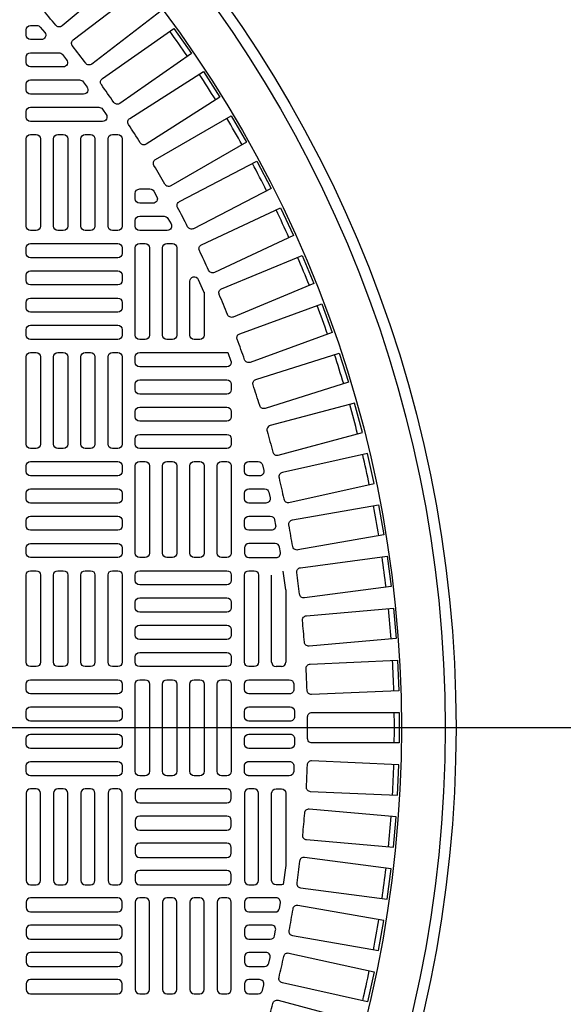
# Model space of a CAD drawing. Extents: x -169 to 2224, y 0 to 2796.
# Tile 16 of 256: x -82 to -72, y 959 to 977. Entities that reach past the tile are written whole.
import ezdxf

# ---------------------------------------------------------------- set-up
doc = ezdxf.new("R2010")
doc.units = 0
doc.header["$MEASUREMENT"] = 0
doc.layers.get('0').update_dxf_attribs({"color": 255, "linetype": 'CONTINUOUS'})
doc.layers.add('TANK-MANHOLE-COVER-40', color=2, linetype='CONTINUOUS')
doc.layers.add('TANK-MANHOLE-COVER-HATCH-40', color=252, linetype='CONTINUOUS')

msp = doc.modelspace()

# ---------------------------------------------------------------- linework, layer by layer
msp.add_line((421.38773, 964.04846), (-169.39339, 964.04846))
at = {"layer": 'TANK-MANHOLE-COVER-40', "color": 4, "linetype": 'Continuous'}
msp.add_circle((-96.69107, 964.04846), 22.63902, dxfattribs=at)
at = {"layer": 'TANK-MANHOLE-COVER-40', "color": 1, "linetype": 'Continuous'}
msp.add_circle((-96.69107, 964.04846), 22.44094, dxfattribs=at)
at = {"layer": 'TANK-MANHOLE-COVER-40', "color": 2, "linetype": 'Continuous'}
msp.add_circle((-96.69107, 964.04846), 21.65354, dxfattribs=at)
at = {"layer": 'TANK-MANHOLE-COVER-HATCH-40', "linetype": 'Continuous'}
for p, q in [((-78.10839, 970.66181), (-78.16425, 970.81672)), ((-77.12414, 966.53595), (-77.17039, 966.87609))]:
    msp.add_line(p, q, dxfattribs=at)
for points in [[(-81.27504, 976.72808, 0.00491171), (-81.52711, 977.02849, -0.41709369), (-81.51791, 977.14001), (-80.3108, 978.1529), (-79.95651, 977.73067), (-81.16362, 976.71778, -0.41709369), (-81.27504, 976.72808)], [(-80.2286, 975.33624, 0.00491171), (-80.45353, 975.65747, -0.41709369), (-80.43464, 975.76777), (-79.14385, 976.67159), (-78.8277, 976.22009), (-80.1185, 975.31627, -0.41709369), (-80.2286, 975.33624)], [(-79.75191, 974.60741, 0.00491171), (-79.96261, 974.93815, -0.41709369), (-79.93893, 975.04752), (-78.60994, 975.89418), (-78.31379, 975.42932), (-79.64278, 974.58266, -0.41709369), (-79.75191, 974.60741)], [(-79.30745, 973.85849, 0.00491171), (-79.50353, 974.1981, -0.41709369), (-79.4751, 974.30633), (-78.11044, 975.09422), (-77.83485, 974.61688), (-79.19951, 973.82899, -0.41709369), (-79.30745, 973.85849)], [(-78.89609, 973.09089, 0.00491171), (-79.07717, 973.43873, -0.41709369), (-79.04404, 973.54562), (-77.64632, 974.27323), (-77.39181, 973.78432), (-78.78954, 973.05671, -0.41709369), (-78.89609, 973.09089)], [(-78.5186, 972.30607, 0.00491171), (-78.68434, 972.66149, -0.41709369), (-78.64658, 972.76683), (-77.21845, 973.43278), (-76.98551, 972.93324), (-78.41364, 972.26729, -0.41709369), (-78.5186, 972.30607)], [(-78.17571, 971.50554, 0.00491171), (-78.32578, 971.86785, -0.41709369), (-78.28346, 971.97144), (-76.82764, 972.57446), (-76.61671, 972.06523), (-78.07254, 971.46221, -0.41709369), (-78.17571, 971.50554)], [(-78.60052, 971.90876), (-78.60052, 971.13508), (-78.60052, 971.13508, -0.41421356), (-78.67926, 971.05634), (-78.77769, 971.05634), (-78.77769, 971.05634, -0.41421356), (-78.85643, 971.13508), (-78.85643, 972.10887, -0.80700564), (-78.70597, 972.14138), (-78.60754, 971.92426, -0.10680341), (-78.60052, 971.89175)], [(-77.86806, 970.69082, 0.00491171), (-78.00218, 971.05932, -0.41709369), (-77.95539, 971.16097), (-76.47465, 971.69991), (-76.28613, 971.18197), (-77.76687, 970.64303, -0.41709369), (-77.86806, 970.69082)], [(-78.10839, 970.66181), (-78.10839, 970.64295, -0.41421356), (-78.18713, 970.56421), (-79.76194, 970.56421, -0.41421356), (-79.84068, 970.64295), (-79.84068, 970.74137, -0.41421356), (-79.76194, 970.82011), (-78.18713, 970.82011, -0.07385003), (-78.16425, 970.81672, -0.07385003)], [(-77.59624, 969.86345, 0.00491171), (-77.71416, 970.23745, -0.41709369), (-77.66298, 970.33696), (-76.16014, 970.8108), (-75.9944, 970.28513), (-77.49723, 969.81129, -0.41709369), (-77.59624, 969.86345)], [(-77.36076, 969.02501, 0.41709369), (-77.26413, 968.96858), (-75.74205, 969.37642), (-75.88471, 969.90882), (-77.40679, 969.50098, 0.41709369), (-77.46226, 969.4038, -0.00491171), (-77.36076, 969.02501)], [(-77.16209, 968.17709, 0.41709369), (-77.06801, 968.11651), (-75.52959, 968.45757), (-75.64889, 968.99568), (-77.18731, 968.65462, 0.41709369), (-77.24697, 968.55995, -0.00491171), (-77.16209, 968.17709)], [(-77.00059, 967.32132, 0.00491171), (-77.06868, 967.70752, -0.41709369), (-77.00495, 967.7995), (-75.45312, 968.07313), (-75.35741, 967.53032), (-76.90924, 967.25669, -0.41709369), (-77.00059, 967.32132)], [(-76.87657, 966.45932, 0.00491171), (-76.92775, 966.84812, -0.41709369), (-76.86007, 966.93723), (-75.29778, 967.14291), (-75.22584, 966.59644), (-76.78813, 966.39076, -0.41709369), (-76.87657, 966.45932)], [(-76.79027, 965.59273, 0.00491171), (-76.82445, 965.98339, -0.41709369), (-76.75294, 966.06947), (-75.18317, 966.2068), (-75.13513, 965.65772), (-76.7049, 965.52038, -0.41709369), (-76.79027, 965.59273)], [(-76.7314, 964.24454, -0.41709369), (-76.65267, 964.32405), (-75.0769, 964.32405), (-75.0769, 963.77287), (-76.65267, 963.77287, -0.41709369), (-76.7314, 963.85238, 0.00491171), (-76.7314, 964.24454)], [(-76.79027, 962.50419, -0.00491171), (-76.82445, 962.11353, 0.41709369), (-76.75294, 962.02746), (-75.18317, 961.89012), (-75.13513, 962.4392), (-76.7049, 962.57654, 0.41709369), (-76.79027, 962.50419)], [(-76.87657, 961.6376, -0.00491171), (-76.92775, 961.2488, 0.41709369), (-76.86007, 961.15969), (-75.29778, 960.95401), (-75.22584, 961.50048), (-76.78813, 961.70616, 0.41709369), (-76.87657, 961.6376)], [(-77.00059, 960.7756, -0.00491171), (-77.06868, 960.3894, 0.41709369), (-77.00495, 960.29743), (-75.45312, 960.0238), (-75.35741, 960.5666), (-76.90924, 960.84023, 0.41709369), (-77.00059, 960.7756)], [(-77.16209, 959.91983, -0.41709369), (-77.06801, 959.98042), (-75.52959, 959.63936), (-75.64889, 959.10124), (-77.18731, 959.4423, -0.41709369), (-77.24697, 959.53697, 0.00491171), (-77.16209, 959.91983)], [(-77.36076, 959.07192, -0.41709369), (-77.26413, 959.12834), (-75.74205, 958.7205), (-75.88471, 958.1881), (-77.40679, 958.59594, -0.41709369), (-77.46226, 958.69312, 0.00491171), (-77.36076, 959.07192)]]:
    msp.add_lwpolyline(points, format="xyb", dxfattribs=at)
for points in [[(-80.73627, 976.04308, 0.00491946), (-80.97537, 976.35469, -0.41709369), (-80.96131, 976.46571), (-79.71116, 977.42498), (-79.37563, 976.9877), (-80.62626, 976.02805, -0.41710279)], [(-81.80918, 976.54846), (-81.80918, 976.64689), (-81.80918, 976.64689, -0.41421356), (-81.73044, 976.72563), (-81.61721, 976.72563, -0.2239262), (-81.55647, 976.69698), (-81.47529, 976.59856, -0.63408546), (-81.53604, 976.46972), (-81.73044, 976.46972), (-81.73044, 976.46972, -0.41421356)], [(-81.73044, 976.2335), (-81.2192, 976.2335, -0.23232365), (-81.15688, 976.20289), (-81.08085, 976.10447, -0.62295027), (-81.14317, 975.9776), (-81.73044, 975.9776), (-81.73044, 975.9776, -0.41421356), (-81.80918, 976.05634), (-81.80918, 976.15476), (-81.80918, 976.15476, -0.41421356)], [(-81.73044, 975.74137), (-80.84644, 975.74137, -0.24054885), (-80.78266, 975.7088), (-80.71141, 975.61038, -0.61218964), (-80.7752, 975.48547), (-81.73044, 975.48547), (-81.73044, 975.48547, -0.41421356), (-81.80918, 975.56421), (-81.80918, 975.66263), (-81.80918, 975.66263, -0.41421356)], [(-81.73044, 975.24925), (-80.4972, 975.24925, -0.24862232), (-80.43204, 975.21471), (-80.36527, 975.11629, -0.60176538), (-80.43043, 974.99334), (-81.73044, 974.99334), (-81.73044, 974.99334, -0.41421356), (-81.80918, 975.07208), (-81.80918, 975.17051), (-81.80918, 975.17051, -0.41421356)], [(-79.76194, 973.77287), (-79.57669, 973.77287, -0.27209959), (-79.5079, 973.73244), (-79.45308, 973.63402, -0.57220395), (-79.52188, 973.51697), (-79.76194, 973.51697), (-79.76194, 973.51697, -0.41421356), (-79.84068, 973.59571), (-79.84068, 973.69413), (-79.84068, 973.69413, -0.41421356)], [(-79.76194, 973.28074), (-79.32077, 973.28074, -0.26794919), (-79.25258, 973.24137), (-79.19575, 973.14295, -0.57735027), (-79.26394, 973.02484), (-79.76194, 973.02484), (-79.76194, 973.02484, -0.41421356), (-79.84068, 973.10358), (-79.84068, 973.202), (-79.84068, 973.202, -0.41421356)], [(-79.76194, 971.05634, -0.41421356), (-79.84068, 971.13508), (-79.84068, 972.70988, -0.41421356), (-79.76194, 972.78862), (-79.66351, 972.78862, -0.41421356), (-79.58477, 972.70988), (-79.58477, 971.13508, -0.41421356), (-79.66351, 971.05634)], [(-79.26981, 971.05634, -0.41421356), (-79.34855, 971.13508), (-79.34855, 972.70988, -0.41421356), (-79.26981, 972.78862), (-79.17139, 972.78862, -0.41421356), (-79.09265, 972.70988), (-79.09265, 971.13508, -0.41421356), (-79.17139, 971.05634)], [(-78.10839, 970.15082, -0.41421356), (-78.18713, 970.07208), (-79.76194, 970.07208, -0.41421356), (-79.84068, 970.15082), (-79.84068, 970.24925, -0.41421356), (-79.76194, 970.32799), (-78.18713, 970.32799, -0.41421356), (-78.10839, 970.24925)], [(-78.10839, 969.6587, -0.41421356), (-78.18713, 969.57996), (-79.76194, 969.57996, -0.41421356), (-79.84068, 969.6587), (-79.84068, 969.75712, -0.41421356), (-79.76194, 969.83586), (-78.18713, 969.83586, -0.41421356), (-78.10839, 969.75712)], [(-78.10839, 969.16657, -0.41421356), (-78.18713, 969.08783), (-79.76194, 969.08783, -0.41421356), (-79.84068, 969.16657), (-79.84068, 969.265, -0.41421356), (-79.76194, 969.34374), (-78.18713, 969.34374, -0.41421356), (-78.10839, 969.265)], [(-77.79343, 968.85161), (-77.62225, 968.85161, -0.34573684), (-77.54576, 968.79153), (-77.52174, 968.69311, -0.48617467), (-77.59824, 968.59571), (-77.79343, 968.59571), (-77.79343, 968.59571, -0.41421356), (-77.87217, 968.67445), (-77.87217, 968.77287), (-77.87217, 968.77287, -0.41421356)], [(-77.79343, 968.35948), (-77.50703, 968.35948, -0.35291937), (-77.43008, 968.29744), (-77.40872, 968.19902, -0.47828469), (-77.48567, 968.10358), (-77.79343, 968.10358), (-77.79343, 968.10358, -0.41421356), (-77.87217, 968.18232), (-77.87217, 968.28074), (-77.87217, 968.28074, -0.41421356)], [(-77.79343, 967.86736), (-77.40504, 967.86736, -0.36009445), (-77.32769, 967.80335), (-77.30894, 967.70493, -0.47048611), (-77.38629, 967.61145), (-77.79343, 967.61145, -0.41421356), (-77.87217, 967.69019), (-77.87217, 967.78862), (-77.87217, 967.78862, -0.41421356)], [(-77.87217, 967.29649), (-77.87217, 967.29649), (-77.87217, 967.19807, 0.41421356), (-77.79343, 967.11933), (-77.29992, 967.11933, 0.46277143), (-77.22222, 967.21084), (-77.23839, 967.30926, 0.36726762), (-77.31609, 967.37523), (-77.79343, 967.37523, 0.41421356)], [(-77.79343, 965.15082, -0.41421356), (-77.87217, 965.22956), (-77.87217, 966.80437, -0.41421356), (-77.79343, 966.88311), (-77.69501, 966.88311, -0.41421356), (-77.61627, 966.80437), (-77.61627, 965.22956, -0.41421356), (-77.69501, 965.15082)], [(-75.10949, 965.26659), (-75.08545, 964.71593), (-76.65972, 964.6472, -0.41709369), (-76.74185, 964.7232, 0.00491171), (-76.75895, 965.11498, -0.41709369), (-76.68376, 965.19785)], [(-77.05785, 964.6587), (-77.79343, 964.6587, -0.41421356), (-77.87217, 964.73744), (-77.87217, 964.83586, -0.41421356), (-77.79343, 964.9146), (-77.06153, 964.9146, -0.40329122), (-76.98285, 964.83881), (-76.97916, 964.74038, -0.20378141), (-77.00114, 964.68281, -0.20378141)], [(-77.04674, 964.16657), (-77.79343, 964.16657, -0.41421356), (-77.87217, 964.24531), (-77.87217, 964.34374, -0.41421356), (-77.79343, 964.42248), (-77.04797, 964.42248, -0.41056424), (-76.96924, 964.34472), (-76.96801, 964.24629, -0.20053403), (-76.99072, 964.18998, -0.20053403)], [(-77.0456, 963.93035, -0.41977873), (-76.96688, 963.85012), (-76.96874, 963.75169, -0.40867021), (-77.04747, 963.67445), (-77.79343, 963.67445), (-77.79343, 963.67445, -0.41421356), (-77.87217, 963.75319), (-77.87217, 963.85161), (-77.87217, 963.85161, -0.41421356), (-77.79343, 963.93035)], [(-77.80499, 963.18317), (-77.80879, 963.18383), (-77.81257, 963.18468), (-77.81629, 963.18571), (-77.81996, 963.18692), (-77.82357, 963.18831), (-77.8271, 963.18988), (-77.83055, 963.19162), (-77.83391, 963.19352), (-77.83718, 963.19559), (-77.84034, 963.19782), (-77.84339, 963.20019), (-77.84631, 963.20272), (-77.84911, 963.20538), (-77.85178, 963.20818), (-77.8543, 963.21111), (-77.85668, 963.21415), (-77.8589, 963.21731), (-77.86097, 963.22058), (-77.86288, 963.22394), (-77.86461, 963.22739), (-77.86618, 963.23093), (-77.86757, 963.23453), (-77.86878, 963.2382), (-77.86981, 963.24193), (-77.87066, 963.2457), (-77.87132, 963.24951), (-77.87179, 963.25334), (-77.87208, 963.2572), (-77.87217, 963.26106), (-77.87217, 963.35948), (-77.87208, 963.36335), (-77.87179, 963.3672), (-77.87132, 963.37104), (-77.87066, 963.37485), (-77.86981, 963.37862), (-77.86878, 963.38234), (-77.86757, 963.38601), (-77.86618, 963.38962), (-77.86461, 963.39315), (-77.86288, 963.3966), (-77.86097, 963.39997), (-77.8589, 963.40323), (-77.85668, 963.40639), (-77.8543, 963.40944), (-77.85178, 963.41236), (-77.84911, 963.41516), (-77.84631, 963.41783), (-77.84339, 963.42035), (-77.84034, 963.42273), (-77.83718, 963.42495), (-77.83391, 963.42702), (-77.83055, 963.42893), (-77.8271, 963.43067), (-77.82357, 963.43223), (-77.81996, 963.43362), (-77.81629, 963.43483), (-77.81257, 963.43587), (-77.80879, 963.43671), (-77.80499, 963.43737), (-77.80115, 963.43785), (-77.7973, 963.43813), (-77.79343, 963.43823), (-77.05785, 963.43823, -0.42522092), (-76.97916, 963.35654), (-76.98285, 963.25811, -0.40329122), (-77.06153, 963.18232), (-77.79343, 963.18232), (-77.7973, 963.18241), (-77.80115, 963.1827)], [(-75.10949, 962.83034), (-75.08545, 963.38099), (-76.65972, 963.44973, 0.41709369), (-76.74185, 963.37372, -0.00491171), (-76.75895, 962.98194, 0.41709369), (-76.68376, 962.89907)], [(-77.79343, 962.9461, 0.41421356), (-77.87217, 962.86736), (-77.87217, 961.29256, 0.41421356), (-77.79343, 961.21382), (-77.69501, 961.21382, 0.41421356), (-77.61627, 961.29256), (-77.61627, 962.86736, 0.41421356), (-77.69501, 962.9461)], [(-77.17039, 961.22083, -0.10672862), (-77.20288, 961.21382), (-77.20288, 961.21382), (-77.30131, 961.21382, -0.41421356), (-77.38005, 961.29256), (-77.38005, 961.29256), (-77.38005, 962.86736, -0.41421356), (-77.30131, 962.9461), (-77.30131, 962.9461), (-77.20288, 962.9461, -0.41421356), (-77.12414, 962.86736), (-77.12414, 962.86736), (-77.12414, 961.56097)], [(-77.29992, 960.9776), (-77.79343, 960.9776, 0.41421356), (-77.87217, 960.89886), (-77.87217, 960.80043), (-77.87217, 960.80043, 0.41421356), (-77.79343, 960.72169), (-77.31609, 960.72169, 0.36726762), (-77.23839, 960.78766), (-77.22222, 960.88609, 0.46277143)], [(-77.79343, 960.48547, 0.41421356), (-77.87217, 960.40673), (-77.87217, 960.3083), (-77.87217, 960.3083, 0.41421356), (-77.79343, 960.22956), (-77.40504, 960.22956, 0.36009445), (-77.32769, 960.29357), (-77.30894, 960.39199, 0.47048611), (-77.38629, 960.48547)], [(-77.48567, 959.99334), (-77.79343, 959.99334), (-77.79343, 959.99334, 0.41421356), (-77.87217, 959.9146), (-77.87217, 959.81618), (-77.87217, 959.81618, 0.41421356), (-77.79343, 959.73744), (-77.50703, 959.73744, 0.35291937), (-77.43008, 959.79948), (-77.40872, 959.8979, 0.47828469)], [(-77.59824, 959.50122), (-77.79343, 959.50122), (-77.79343, 959.50122, 0.41421356), (-77.87217, 959.42248), (-77.87217, 959.32405), (-77.87217, 959.32405, 0.41421356), (-77.79343, 959.24531), (-77.62225, 959.24531, 0.34573684), (-77.54576, 959.30539), (-77.52174, 959.40381, 0.48617467)]]:
    msp.add_lwpolyline(points, format="xyb", close=True, dxfattribs=at)
at = {"layer": 'TANK-MANHOLE-COVER-HATCH-40', "linetype": 'Continuous', "flags": 128}
for points in [[(-81.73044, 973.02484, -0.41421356), (-81.80918, 973.10358), (-81.80918, 974.67838, -0.41421356), (-81.73044, 974.75712), (-81.63202, 974.75712, -0.41421356), (-81.55328, 974.67838), (-81.55328, 973.10358, -0.41421356), (-81.63202, 973.02484)], [(-81.23832, 973.02484, -0.41421356), (-81.31706, 973.10358), (-81.31706, 974.67838, -0.41421356), (-81.23832, 974.75712), (-81.13989, 974.75712, -0.41421356), (-81.06115, 974.67838), (-81.06115, 973.10358, -0.41421356), (-81.13989, 973.02484)], [(-80.74619, 973.02484, -0.41421356), (-80.82493, 973.10358), (-80.82493, 974.67838, -0.41421356), (-80.74619, 974.75712), (-80.64776, 974.75712, -0.41421356), (-80.56902, 974.67838), (-80.56902, 973.10358, -0.41421356), (-80.64776, 973.02484)], [(-80.25406, 973.02484, -0.41421356), (-80.3328, 973.10358), (-80.3328, 974.67838, -0.41421356), (-80.25406, 974.75712), (-80.15564, 974.75712, -0.41421356), (-80.0769, 974.67838), (-80.0769, 973.10358, -0.41421356), (-80.15564, 973.02484)], [(-81.80918, 972.70988, -0.41421356), (-81.73044, 972.78862), (-80.15564, 972.78862, -0.41421356), (-80.0769, 972.70988), (-80.0769, 972.61145, -0.41421356), (-80.15564, 972.53271), (-81.73044, 972.53271, -0.41421356), (-81.80918, 972.61145)], [(-81.80918, 972.21775, -0.41421356), (-81.73044, 972.29649), (-80.15564, 972.29649, -0.41421356), (-80.0769, 972.21775), (-80.0769, 972.11933, -0.41421356), (-80.15564, 972.04059), (-81.73044, 972.04059, -0.41421356), (-81.80918, 972.11933)], [(-81.80918, 971.72563, -0.41421356), (-81.73044, 971.80437), (-80.15564, 971.80437, -0.41421356), (-80.0769, 971.72563), (-80.0769, 971.6272, -0.41421356), (-80.15564, 971.54846), (-81.73044, 971.54846, -0.41421356), (-81.80918, 971.6272)], [(-81.80918, 971.2335, -0.41421356), (-81.73044, 971.31224), (-80.15564, 971.31224, -0.41421356), (-80.0769, 971.2335), (-80.0769, 971.13508, -0.41421356), (-80.15564, 971.05634), (-81.73044, 971.05634, -0.41421356), (-81.80918, 971.13508)], [(-81.73044, 969.08783, -0.41421356), (-81.80918, 969.16657), (-81.80918, 970.74137, -0.41421356), (-81.73044, 970.82011), (-81.63202, 970.82011, -0.41421356), (-81.55328, 970.74137), (-81.55328, 969.16657, -0.41421356), (-81.63202, 969.08783)], [(-81.23832, 969.08783, -0.41421356), (-81.31706, 969.16657), (-81.31706, 970.74137, -0.41421356), (-81.23832, 970.82011), (-81.13989, 970.82011, -0.41421356), (-81.06115, 970.74137), (-81.06115, 969.16657, -0.41421356), (-81.13989, 969.08783)], [(-80.74619, 969.08783, -0.41421356), (-80.82493, 969.16657), (-80.82493, 970.74137, -0.41421356), (-80.74619, 970.82011), (-80.64776, 970.82011, -0.41421356), (-80.56902, 970.74137), (-80.56902, 969.16657, -0.41421356), (-80.64776, 969.08783)], [(-80.25406, 969.08783, -0.41421356), (-80.3328, 969.16657), (-80.3328, 970.74137, -0.41421356), (-80.25406, 970.82011), (-80.15564, 970.82011, -0.41421356), (-80.0769, 970.74137), (-80.0769, 969.16657, -0.41421356), (-80.15564, 969.08783)], [(-81.80918, 968.77287, -0.41421356), (-81.73044, 968.85161), (-80.15564, 968.85161, -0.41421356), (-80.0769, 968.77287), (-80.0769, 968.67445, -0.41421356), (-80.15564, 968.59571), (-81.73044, 968.59571, -0.41421356), (-81.80918, 968.67445)], [(-79.76194, 967.11933, -0.41421356), (-79.84068, 967.19807), (-79.84068, 968.77287, -0.41421356), (-79.76194, 968.85161), (-79.66351, 968.85161, -0.41421356), (-79.58477, 968.77287), (-79.58477, 967.19807, -0.41421356), (-79.66351, 967.11933)], [(-79.26981, 967.11933, -0.41421356), (-79.34855, 967.19807), (-79.34855, 968.77287, -0.41421356), (-79.26981, 968.85161), (-79.17139, 968.85161, -0.41421356), (-79.09265, 968.77287), (-79.09265, 967.19807, -0.41421356), (-79.17139, 967.11933)], [(-78.77769, 967.11933, -0.41421356), (-78.85643, 967.19807), (-78.85643, 968.77287, -0.41421356), (-78.77769, 968.85161), (-78.67926, 968.85161, -0.41421356), (-78.60052, 968.77287), (-78.60052, 967.19807, -0.41421356), (-78.67926, 967.11933)], [(-78.28556, 967.11933, -0.41421356), (-78.3643, 967.19807), (-78.3643, 968.77287, -0.41421356), (-78.28556, 968.85161), (-78.18713, 968.85161, -0.41421356), (-78.10839, 968.77287), (-78.10839, 967.19807, -0.41421356), (-78.18713, 967.11933)], [(-81.80918, 968.28074, -0.41421356), (-81.73044, 968.35948), (-80.15564, 968.35948, -0.41421356), (-80.0769, 968.28074), (-80.0769, 968.18232, -0.41421356), (-80.15564, 968.10358), (-81.73044, 968.10358, -0.41421356), (-81.80918, 968.18232)], [(-81.80918, 967.78862, -0.41421356), (-81.73044, 967.86736), (-80.15564, 967.86736, -0.41421356), (-80.0769, 967.78862), (-80.0769, 967.69019, -0.41421356), (-80.15564, 967.61145), (-81.73044, 967.61145, -0.41421356), (-81.80918, 967.69019)], [(-81.80918, 967.29649, -0.41421356), (-81.73044, 967.37523), (-80.15564, 967.37523, -0.41421356), (-80.0769, 967.29649), (-80.0769, 967.19807, -0.41421356), (-80.15564, 967.11933), (-81.73044, 967.11933, -0.41421356), (-81.80918, 967.19807)], [(-81.73044, 965.15082, -0.41421356), (-81.80918, 965.22956), (-81.80918, 966.80437, -0.41421356), (-81.73044, 966.88311), (-81.63202, 966.88311, -0.41421356), (-81.55328, 966.80437), (-81.55328, 965.22956, -0.41421356), (-81.63202, 965.15082)], [(-81.23832, 965.15082, -0.41421356), (-81.31706, 965.22956), (-81.31706, 966.80437, -0.41421356), (-81.23832, 966.88311), (-81.13989, 966.88311, -0.41421356), (-81.06115, 966.80437), (-81.06115, 965.22956, -0.41421356), (-81.13989, 965.15082)], [(-80.74619, 965.15082, -0.41421356), (-80.82493, 965.22956), (-80.82493, 966.80437, -0.41421356), (-80.74619, 966.88311), (-80.64776, 966.88311, -0.41421356), (-80.56902, 966.80437), (-80.56902, 965.22956, -0.41421356), (-80.64776, 965.15082)], [(-80.25406, 965.15082, -0.41421356), (-80.3328, 965.22956), (-80.3328, 966.80437, -0.41421356), (-80.25406, 966.88311), (-80.15564, 966.88311, -0.41421356), (-80.0769, 966.80437), (-80.0769, 965.22956, -0.41421356), (-80.15564, 965.15082)], [(-78.10839, 966.70594, -0.41421356), (-78.18713, 966.6272), (-79.76194, 966.6272, -0.41421356), (-79.84068, 966.70594), (-79.84068, 966.80437, -0.41421356), (-79.76194, 966.88311), (-78.18713, 966.88311, -0.41421356), (-78.10839, 966.80437)], [(-78.10839, 966.21382, -0.41421356), (-78.18713, 966.13508), (-79.76194, 966.13508, -0.41421356), (-79.84068, 966.21382), (-79.84068, 966.31224, -0.41421356), (-79.76194, 966.39098), (-78.18713, 966.39098, -0.41421356), (-78.10839, 966.31224)], [(-78.10839, 965.72169, -0.41421356), (-78.18713, 965.64295), (-79.76194, 965.64295, -0.41421356), (-79.84068, 965.72169), (-79.84068, 965.82011, -0.41421356), (-79.76194, 965.89886), (-78.18713, 965.89886, -0.41421356), (-78.10839, 965.82011)], [(-78.10839, 965.22956, -0.41421356), (-78.18713, 965.15082), (-79.76194, 965.15082, -0.41421356), (-79.84068, 965.22956), (-79.84068, 965.32799, -0.41421356), (-79.76194, 965.40673), (-78.18713, 965.40673, -0.41421356), (-78.10839, 965.32799)], [(-81.80918, 964.83586, -0.41421356), (-81.73044, 964.9146), (-80.15564, 964.9146, -0.41421356), (-80.0769, 964.83586), (-80.0769, 964.73744, -0.41421356), (-80.15564, 964.6587), (-81.73044, 964.6587, -0.41421356), (-81.80918, 964.73744)], [(-79.76194, 963.18232, -0.41421356), (-79.84068, 963.26106), (-79.84068, 964.83586, -0.41421356), (-79.76194, 964.9146), (-79.66351, 964.9146, -0.41421356), (-79.58477, 964.83586), (-79.58477, 963.26106, -0.41421356), (-79.66351, 963.18232)], [(-79.26981, 963.18232, -0.41421356), (-79.34855, 963.26106), (-79.34855, 964.83586, -0.41421356), (-79.26981, 964.9146), (-79.17139, 964.9146, -0.41421356), (-79.09265, 964.83586), (-79.09265, 963.26106, -0.41421356), (-79.17139, 963.18232)], [(-78.77769, 963.18232, -0.41421356), (-78.85643, 963.26106), (-78.85643, 964.83586, -0.41421356), (-78.77769, 964.9146), (-78.67926, 964.9146, -0.41421356), (-78.60052, 964.83586), (-78.60052, 963.26106, -0.41421356), (-78.67926, 963.18232)], [(-78.28556, 963.18232, -0.41421356), (-78.3643, 963.26106), (-78.3643, 964.83586, -0.41421356), (-78.28556, 964.9146), (-78.18713, 964.9146, -0.41421356), (-78.10839, 964.83586), (-78.10839, 963.26106, -0.41421356), (-78.18713, 963.18232)], [(-81.80918, 964.34374, -0.41421356), (-81.73044, 964.42248), (-80.15564, 964.42248, -0.41421356), (-80.0769, 964.34374), (-80.0769, 964.24531, -0.41421356), (-80.15564, 964.16657), (-81.73044, 964.16657, -0.41421356), (-81.80918, 964.24531)], [(-81.80918, 963.85161, -0.41421356), (-81.73044, 963.93035), (-80.15564, 963.93035, -0.41421356), (-80.0769, 963.85161), (-80.0769, 963.75319, -0.41421356), (-80.15564, 963.67445), (-81.73044, 963.67445, -0.41421356), (-81.80918, 963.75319)], [(-81.80918, 963.35948, -0.41421356), (-81.73044, 963.43823), (-80.15564, 963.43823, -0.41421356), (-80.0769, 963.35948), (-80.0769, 963.26106, -0.41421356), (-80.15564, 963.18232), (-81.73044, 963.18232, -0.41421356), (-81.80918, 963.26106)], [(-81.73044, 962.9461, 0.41421356), (-81.80918, 962.86736), (-81.80918, 961.29256, 0.41421356), (-81.73044, 961.21382), (-81.63202, 961.21382, 0.41421356), (-81.55328, 961.29256), (-81.55328, 962.86736, 0.41421356), (-81.63202, 962.9461)], [(-81.23832, 962.9461, 0.41421356), (-81.31706, 962.86736), (-81.31706, 961.29256, 0.41421356), (-81.23832, 961.21382), (-81.13989, 961.21382, 0.41421356), (-81.06115, 961.29256), (-81.06115, 962.86736, 0.41421356), (-81.13989, 962.9461)], [(-80.74619, 962.9461, 0.41421356), (-80.82493, 962.86736), (-80.82493, 961.29256, 0.41421356), (-80.74619, 961.21382), (-80.64776, 961.21382, 0.41421356), (-80.56902, 961.29256), (-80.56902, 962.86736, 0.41421356), (-80.64776, 962.9461)], [(-80.25406, 962.9461, 0.41421356), (-80.3328, 962.86736), (-80.3328, 961.29256, 0.41421356), (-80.25406, 961.21382), (-80.15564, 961.21382, 0.41421356), (-80.0769, 961.29256), (-80.0769, 962.86736, 0.41421356), (-80.15564, 962.9461)], [(-78.10839, 962.86736, 0.41421356), (-78.18713, 962.9461), (-79.76194, 962.9461, 0.41421356), (-79.84068, 962.86736), (-79.84068, 962.76893, 0.41421356), (-79.76194, 962.69019), (-78.18713, 962.69019, 0.41421356), (-78.10839, 962.76893)], [(-78.10839, 962.37523, 0.41421356), (-78.18713, 962.45397), (-79.76194, 962.45397, 0.41421356), (-79.84068, 962.37523), (-79.84068, 962.27681, 0.41421356), (-79.76194, 962.19807), (-78.18713, 962.19807, 0.41421356), (-78.10839, 962.27681)], [(-78.10839, 961.88311, 0.41421356), (-78.18713, 961.96185), (-79.76194, 961.96185, 0.41421356), (-79.84068, 961.88311), (-79.84068, 961.78468, 0.41421356), (-79.76194, 961.70594), (-78.18713, 961.70594, 0.41421356), (-78.10839, 961.78468)], [(-78.10839, 961.39098, 0.41421356), (-78.18713, 961.46972), (-79.76194, 961.46972, 0.41421356), (-79.84068, 961.39098), (-79.84068, 961.29256, 0.41421356), (-79.76194, 961.21382), (-78.18713, 961.21382, 0.41421356), (-78.10839, 961.29256)], [(-81.80918, 960.80043, 0.41421356), (-81.73044, 960.72169), (-80.15564, 960.72169, 0.41421356), (-80.0769, 960.80043), (-80.0769, 960.89886, 0.41421356), (-80.15564, 960.9776), (-81.73044, 960.9776, 0.41421356), (-81.80918, 960.89886)], [(-79.76194, 960.9776, 0.41421356), (-79.84068, 960.89886), (-79.84068, 959.32405, 0.41421356), (-79.76194, 959.24531), (-79.66351, 959.24531, 0.41421356), (-79.58477, 959.32405), (-79.58477, 960.89886, 0.41421356), (-79.66351, 960.9776)], [(-79.26981, 960.9776, 0.41421356), (-79.34855, 960.89886), (-79.34855, 959.32405, 0.41421356), (-79.26981, 959.24531), (-79.17139, 959.24531, 0.41421356), (-79.09265, 959.32405), (-79.09265, 960.89886, 0.41421356), (-79.17139, 960.9776)], [(-78.77769, 960.9776, 0.41421356), (-78.85643, 960.89886), (-78.85643, 959.32405, 0.41421356), (-78.77769, 959.24531), (-78.67926, 959.24531, 0.41421356), (-78.60052, 959.32405), (-78.60052, 960.89886, 0.41421356), (-78.67926, 960.9776)], [(-78.28556, 960.9776, 0.41421356), (-78.3643, 960.89886), (-78.3643, 959.32405, 0.41421356), (-78.28556, 959.24531), (-78.18713, 959.24531, 0.41421356), (-78.10839, 959.32405), (-78.10839, 960.89886, 0.41421356), (-78.18713, 960.9776)], [(-81.80918, 960.3083, 0.41421356), (-81.73044, 960.22956), (-80.15564, 960.22956, 0.41421356), (-80.0769, 960.3083), (-80.0769, 960.40673, 0.41421356), (-80.15564, 960.48547), (-81.73044, 960.48547, 0.41421356), (-81.80918, 960.40673)], [(-81.80918, 959.81618, 0.41421356), (-81.73044, 959.73744), (-80.15564, 959.73744, 0.41421356), (-80.0769, 959.81618), (-80.0769, 959.9146, 0.41421356), (-80.15564, 959.99334), (-81.73044, 959.99334, 0.41421356), (-81.80918, 959.9146)], [(-81.80918, 959.32405, 0.41421356), (-81.73044, 959.24531), (-80.15564, 959.24531, 0.41421356), (-80.0769, 959.32405), (-80.0769, 959.42248, 0.41421356), (-80.15564, 959.50122), (-81.73044, 959.50122, 0.41421356), (-81.80918, 959.42248)]]:
    msp.add_lwpolyline(points, format="xyb", close=True, dxfattribs=at)
at = {"layer": 'TANK-MANHOLE-COVER-HATCH-40', "linetype": 'Continuous'}
for points in [[(-77.38005, 965.22956), (-77.38005, 966.80437), (-77.38005, 966.80437)], [(-77.12414, 966.53595), (-77.12414, 965.22956), (-77.12414, 965.22956)], [(-77.20288, 965.15082), (-77.30131, 965.15082), (-77.30131, 965.15082)]]:
    msp.add_lwpolyline(points, dxfattribs=at)
for centre, radius, start, end in [((-96.69107, 964.04846), 21.52559, 34.266426, 35.733574), ((-96.69107, 964.04846), 21.52559, 31.766426, 33.233574), ((-96.69107, 964.04846), 21.52559, 29.266426, 30.733574), ((-96.69107, 964.04846), 21.52559, 26.766426, 28.233574), ((-96.69107, 964.04846), 21.52559, 24.266426, 25.733574), ((-96.69107, 964.04846), 21.52559, 21.766426, 23.233574), ((-96.69107, 964.04846), 21.52559, 19.266426, 20.733574), ((-96.69107, 964.04846), 21.52559, 16.766426, 18.233574), ((-96.69107, 964.04846), 21.52559, 14.266426, 15.733574), ((-96.69107, 964.04846), 21.52559, 11.766426, 13.233574), ((-96.69107, 964.04846), 21.52559, 9.266426, 10.733574), ((-96.69107, 964.04846), 21.52559, 6.766426, 8.233574), ((-96.69107, 964.04846), 21.52559, 4.266426, 5.733574), ((-77.30131, 965.22956), 0.07874, 180, 270), ((-77.20288, 965.22956), 0.07874, 270, 0), ((-96.69107, 964.04846), 21.52559, 1.766426, 3.233574), ((-96.69107, 964.04846), 21.52559, 359.266426, 0.733574), ((-96.69107, 964.04846), 21.52559, 356.766426, 358.233574), ((-96.69107, 964.04846), 21.52559, 354.266426, 355.733574), ((-96.69107, 964.04846), 21.52559, 351.766426, 353.233574), ((-96.69107, 964.04846), 21.52559, 349.266426, 350.733574), ((-96.69107, 964.04846), 21.52559, 346.766426, 348.233574)]:
    msp.add_arc(centre, radius, start, end, dxfattribs=at)

doc.saveas('drawing.dxf')
